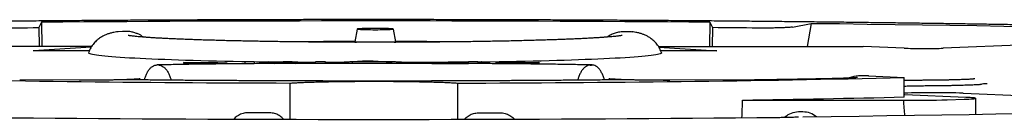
# Model space of a CAD drawing. Header units: millimetres. Extents: x 8 to 738, y 5 to 761.
# Tile 9 of 77: x 443.73 to 462.6, y 299.62 to 301.54. Entities that reach past the tile are written whole.
import ezdxf

# ---------------------------------------------------------------- set-up
doc = ezdxf.new("R2010")
doc.units = ezdxf.units.MM

msp = doc.modelspace()

# ---------------------------------------------------------------- linework, layer by layer
at = {"color": 7, "linetype": 'Continuous', "lineweight": 30}
for p, q in [((444.144, 301.491), (444.091, 301.389)), ((444.144, 301.491), (444.152, 301.025)), ((456.958, 301.491), (456.95, 301.025)), ((456.958, 301.491), (457.007, 301.389)), ((458.538, 301.4), (458.898, 301.471)), ((458.898, 301.471), (458.823, 301.025)), ((444.091, 301.389), (444.097, 301.025)), ((445.699, 301.316), (445.612, 301.309)), ((445.758, 301.316), (445.699, 301.316)), ((450.197, 301.361), (450.153, 301.112)), ((450.934, 301.112), (450.89, 301.361)), ((455.322, 301.316), (455.381, 301.316)), ((457.007, 301.389), (457.001, 301.025)), ((463.203, 301.061), (461.43, 300.993)), ((445.106, 301.025), (441.187, 301.026)), ((445.097, 301.011), (443.988, 300.942)), ((445.063, 300.942), (443.997, 300.942)), ((455.972, 301.025), (459.896, 301.025)), ((455.981, 301.011), (457.092, 300.941)), ((457.082, 300.942), (456.015, 300.942)), ((460.679, 300.993), (459.896, 301.025)), ((447.697, 300.707), (446.869, 300.695)), ((446.869, 300.695), (446.87, 300.701)), ((446.869, 300.695), (446.869, 300.68)), ((446.87, 300.726), (447.697, 300.714)), ((446.872, 300.72), (446.87, 300.726)), ((446.87, 300.726), (446.87, 300.701)), ((446.87, 300.701), (447.525, 300.711)), ((447.525, 300.711), (446.872, 300.72)), ((446.872, 300.72), (446.872, 300.701)), ((447.697, 300.714), (447.697, 300.707)), ((447.697, 300.714), (447.697, 300.691)), ((447.697, 300.707), (447.697, 300.691)), ((448.046, 300.694), (448.047, 300.739)), ((448.047, 300.739), (448.223, 300.739)), ((448.223, 300.739), (448.222, 300.695)), ((448.223, 300.739), (448.223, 300.695)), ((448.612, 300.696), (448.755, 300.706)), ((448.755, 300.706), (448.875, 300.706)), ((448.875, 300.706), (449.007, 300.697)), ((452.027, 300.697), (449.027, 300.697)), ((449.4, 300.697), (449.401, 300.739)), ((449.401, 300.739), (449.584, 300.739)), ((449.584, 300.739), (449.583, 300.697)), ((449.584, 300.739), (449.584, 300.697)), ((450.102, 300.721), (450.101, 300.697)), ((451.072, 300.697), (451.072, 300.722)), ((452.332, 300.701), (452.333, 300.739)), ((452.333, 300.739), (452.508, 300.739)), ((452.508, 300.739), (452.507, 300.696)), ((452.508, 300.739), (452.508, 300.696)), ((452.508, 300.733), (452.574, 300.734)), ((452.508, 300.725), (452.579, 300.724)), ((452.853, 300.714), (453.681, 300.725)), ((452.853, 300.707), (452.853, 300.714)), ((453.68, 300.694), (452.853, 300.707)), ((452.853, 300.707), (452.853, 300.694)), ((453.679, 300.719), (453.025, 300.711)), ((453.025, 300.711), (453.68, 300.701)), ((453.681, 300.725), (453.679, 300.719)), ((453.679, 300.719), (453.679, 300.701)), ((453.68, 300.701), (453.68, 300.694)), ((453.68, 300.701), (453.68, 300.687)), ((453.68, 300.694), (453.68, 300.687)), ((453.681, 300.725), (453.681, 300.687)), ((446.393, 300.668), (446.364, 300.67)), ((454.66, 300.668), (454.689, 300.669)), ((445.723, 300.385), (443.726, 300.379)), ((457.314, 300.378), (455.318, 300.385)), ((459.995, 300.463), (460.007, 300.462)), ((460.007, 300.462), (460.679, 300.428)), ((460.683, 300.053), (460.679, 300.428)), ((460.868, 300.374), (460.68, 300.374)), ((461.814, 300.127), (463.094, 300.076)), ((457.585, 299.994), (460.667, 299.994)), ((460.692, 300.092), (460.682, 300.092)), ((461.864, 300.046), (460.692, 300.092)), ((461.509, 299.999), (461.829, 300.01)), ((462.053, 299.713), (462.053, 300.029)), ((458.736, 299.766), (458.655, 299.765))]:
    msp.add_line(p, q, dxfattribs=at)
at = {"color": 7, "linetype": 'Continuous', "lineweight": 30, "flags": 128}
for points in [[(456.958, 301.491), (456.552, 301.494), (456.145, 301.497), (455.736, 301.5), (455.326, 301.503), (454.914, 301.505), (454.502, 301.507), (454.089, 301.509), (453.675, 301.511), (453.26, 301.513), (452.844, 301.514), (452.428, 301.515), (452.012, 301.516), (451.595, 301.517), (451.178, 301.517), (450.761, 301.518), (450.343, 301.518), (449.926, 301.517), (449.509, 301.517), (449.092, 301.516), (448.676, 301.515), (448.259, 301.514), (447.844, 301.513), (447.429, 301.511), (447.015, 301.51), (446.602, 301.508), (446.189, 301.505), (445.778, 301.503), (445.367, 301.5), (444.958, 301.498), (444.551, 301.494), (444.144, 301.491)], [(458.898, 301.471), (459.439, 301.465), (459.975, 301.458), (460.507, 301.451), (461.035, 301.444), (461.559, 301.436), (462.077, 301.428), (462.59, 301.419), (463.098, 301.41)], [(443.221, 301.38), (443.329, 301.381), (443.438, 301.382), (443.546, 301.384), (443.655, 301.385), (443.764, 301.386), (443.873, 301.387), (443.982, 301.388), (444.091, 301.389)], [(450.543, 301.349), (450.59, 301.349), (450.637, 301.35), (450.681, 301.35), (450.723, 301.351), (450.762, 301.352), (450.796, 301.353), (450.826, 301.354), (450.851, 301.356), (450.87, 301.357), (450.883, 301.359), (450.889, 301.36), (450.889, 301.362), (450.883, 301.364), (450.87, 301.365), (450.851, 301.367), (450.827, 301.368), (450.797, 301.37), (450.762, 301.371), (450.724, 301.372), (450.682, 301.372), (450.637, 301.373), (450.591, 301.373), (450.544, 301.373), (450.497, 301.373), (450.45, 301.373), (450.406, 301.372), (450.364, 301.372), (450.325, 301.371), (450.29, 301.37), (450.261, 301.368), (450.236, 301.367), (450.217, 301.365), (450.204, 301.364), (450.198, 301.362), (450.198, 301.36), (450.204, 301.359), (450.217, 301.357), (450.236, 301.356), (450.26, 301.354), (450.29, 301.353), (450.325, 301.352), (450.363, 301.351), (450.405, 301.35), (450.45, 301.35), (450.496, 301.349), (450.543, 301.349)], [(457.877, 301.38), (457.769, 301.381), (457.66, 301.382), (457.552, 301.383), (457.443, 301.384), (457.335, 301.385), (457.226, 301.386), (457.117, 301.387), (457.007, 301.389)], [(448.045, 300.731), (447.982, 300.733), (447.818, 300.736), (447.658, 300.739), (447.5, 300.743), (447.346, 300.746), (447.196, 300.75), (447.05, 300.754), (446.907, 300.758), (446.769, 300.763), (446.636, 300.767), (446.506, 300.772), (446.382, 300.777), (446.262, 300.782), (446.147, 300.787), (446.038, 300.792), (445.933, 300.798), (445.834, 300.803), (445.74, 300.809), (445.652, 300.815), (445.57, 300.821), (445.493, 300.827), (445.422, 300.833), (445.357, 300.839), (445.299, 300.845), (445.246, 300.851), (445.199, 300.858), (445.159, 300.864), (445.124, 300.87), (445.096, 300.877), (445.075, 300.883), (445.059, 300.89), (445.05, 300.896), (445.048, 300.903), (445.048, 300.904)], [(456.03, 300.904), (456.03, 300.902), (456.027, 300.896), (456.018, 300.889), (456.003, 300.883), (455.981, 300.876), (455.952, 300.87), (455.918, 300.864), (455.877, 300.857), (455.83, 300.851), (455.777, 300.845), (455.718, 300.838), (455.653, 300.832), (455.582, 300.826), (455.505, 300.82), (455.422, 300.814), (455.334, 300.809), (455.24, 300.803), (455.141, 300.798), (455.036, 300.792), (454.926, 300.787), (454.811, 300.782), (454.691, 300.777), (454.566, 300.772), (454.437, 300.767), (454.303, 300.763), (454.165, 300.758), (454.022, 300.754), (453.876, 300.75), (453.725, 300.746), (453.571, 300.742), (453.414, 300.739), (453.253, 300.736), (453.089, 300.732), (452.921, 300.729), (452.752, 300.727), (452.579, 300.724)], [(448.491, 300.724), (448.319, 300.727), (448.223, 300.728)], [(452.12, 300.729), (452.18, 300.728), (452.333, 300.727)], [(461.829, 300.01), (461.877, 300.012), (461.92, 300.014), (461.958, 300.016), (461.99, 300.018), (462.015, 300.02), (462.034, 300.023), (462.047, 300.025), (462.052, 300.028), (462.051, 300.03), (462.044, 300.033), (462.029, 300.035), (462.008, 300.037), (461.981, 300.04), (461.948, 300.042), (461.909, 300.044), (461.864, 300.046)], [(448.519, 299.747), (448.467, 299.748), (448.415, 299.748), (448.363, 299.748), (448.311, 299.748), (448.259, 299.748), (448.207, 299.749), (448.155, 299.749), (448.103, 299.749)], [(452.519, 299.747), (452.571, 299.747), (452.623, 299.748), (452.675, 299.748), (452.727, 299.748), (452.779, 299.748), (452.831, 299.749), (452.883, 299.749), (452.935, 299.749)], [(443.579, 299.654), (443.991, 299.651), (444.404, 299.647), (444.819, 299.644), (445.235, 299.641), (445.652, 299.638), (446.071, 299.636), (446.49, 299.633), (446.911, 299.631), (447.333, 299.629), (447.755, 299.628), (448.178, 299.626), (448.602, 299.625), (449.026, 299.624), (449.45, 299.623), (449.875, 299.623), (450.3, 299.623), (450.725, 299.623), (451.15, 299.623), (451.574, 299.623), (451.999, 299.624), (452.423, 299.625), (452.846, 299.626), (453.27, 299.627), (453.692, 299.629), (454.114, 299.631), (454.534, 299.633), (454.954, 299.635), (455.373, 299.638), (455.79, 299.641), (456.207, 299.643), (456.621, 299.647), (457.035, 299.65), (457.447, 299.654), (457.857, 299.658), (458.265, 299.662)], [(462.95, 299.728), (462.44, 299.72), (461.925, 299.711), (461.406, 299.703), (460.881, 299.695), (460.352, 299.688), (459.818, 299.681), (459.281, 299.674), (458.739, 299.668)]]:
    msp.add_lwpolyline(points, dxfattribs=at)
at = {"color": 7, "linetype": 'Continuous', "lineweight": 30}
for centre, radius, start, end in [((450.181, 301.186), 0.0794, 249.0379, 270.5338), ((450.906, 301.186), 0.0794, 269.6205, 290.9049), ((450.403, 128.238), 172.497, 90.48226, 90.63493), ((450.411, 438.377), 137.656, 269.2032, 269.5793), ((450.524, 452.859), 152.138, 269.64624, 269.77632), ((450.431, 298.473), 2.273, 78.1492, 98.3275), ((450.589, 446.973), 146.252, 270.1893, 270.68344), ((449.904, 718.357), 418.036, 268.69231, 269.86399), ((445.725, 299.885), 0.5, 89.4009, 90.1774), ((451.163, 719.03), 418.71, 270.13194, 271.30235), ((455.316, 299.885), 0.5, 89.8183, 90.5945), ((459.821, 299.958), 0.5, 91.3294, 112.7501), ((462.274, 299.81), 0.5, 89.9976, 106.0675), ((461.254, 283.089), 17.047, 88.1169, 91.9229), ((452.517, 645.719), 345.762, 270.83993, 271.35332), ((460.978, 318.262), 18.271, 269.023, 271.6655), ((458.66, 299.365), 0.4, 90.7029, 131.3897), ((458.741, 299.366), 0.4, 89.9978, 90.7109), ((458.741, 299.366), 0.4, 49.6903, 89.9978)]:
    msp.add_arc(centre, radius, start, end, dxfattribs=at)
for centre, major_axis, ratio, start_param, end_param in [((443.988, 300.442), (0.014, 0.5), 0.56044, 0.015981, 0.050887), ((457.092, 300.442), (-0.014, 0.5), 0.558979, 6.232378, 6.267284), ((461.059, 301.004), (0.5, 0), 0.034899, 3.849652, 5.549708), ((450.531, 587.91), (0.014, 370.852), 0.030227, 3.822062, 3.823514), ((460.983, 319.483), (0.001, 21.49), 0.034899, 2.706611, 2.741193)]:
    msp.add_ellipse(centre, major_axis=major_axis, ratio=ratio, start_param=start_param, end_param=end_param, dxfattribs=at)
for points, knots in [([(478.875, 300.071), (478.876, 300.082), (478.876, 300.111), (478.87, 300.158), (478.859, 300.21), (478.843, 300.259), (478.823, 300.305), (478.801, 300.346), (478.776, 300.384), (478.75, 300.418), (478.722, 300.449), (478.694, 300.477), (478.664, 300.503), (478.633, 300.526), (478.6, 300.548), (478.565, 300.569), (478.527, 300.589), (478.484, 300.608), (478.432, 300.629), (478.368, 300.652), (478.294, 300.674), (478.214, 300.694), (478.133, 300.713), (478.047, 300.731), (477.956, 300.748), (477.862, 300.764), (477.765, 300.78), (477.664, 300.795), (477.558, 300.809), (477.447, 300.824), (477.332, 300.838), (477.211, 300.852), (477.086, 300.866), (476.956, 300.88), (476.82, 300.893), (476.68, 300.907), (476.534, 300.92), (476.384, 300.934), (476.228, 300.947), (476.067, 300.96), (475.902, 300.973), (475.731, 300.985), (475.555, 300.998), (475.374, 301.011), (475.188, 301.023), (474.998, 301.036), (474.802, 301.048), (474.601, 301.06), (474.396, 301.072), (474.186, 301.084), (473.971, 301.096), (473.751, 301.108), (473.527, 301.119), (473.298, 301.131), (473.064, 301.142), (472.826, 301.153), (472.583, 301.165), (472.336, 301.176), (472.084, 301.186), (471.828, 301.197), (471.568, 301.208), (471.303, 301.218), (471.034, 301.229), (470.761, 301.239), (470.484, 301.249), (470.203, 301.259), (469.918, 301.269), (469.628, 301.278), (469.335, 301.288), (469.039, 301.297), (468.738, 301.306), (468.434, 301.315), (468.126, 301.324), (467.814, 301.333), (467.499, 301.341), (467.18, 301.35), (466.858, 301.358), (466.533, 301.366), (466.204, 301.374), (465.873, 301.382), (465.538, 301.389), (465.2, 301.397), (464.859, 301.404), (464.515, 301.411), (464.168, 301.418), (463.819, 301.425), (463.467, 301.431), (463.112, 301.438), (462.754, 301.444), (462.394, 301.45), (462.032, 301.456), (461.667, 301.462), (461.3, 301.467), (460.931, 301.472), (460.56, 301.477), (460.187, 301.482), (459.811, 301.487), (459.434, 301.492), (459.055, 301.496), (458.674, 301.5), (458.292, 301.504), (457.908, 301.508), (457.522, 301.512), (457.135, 301.515), (456.747, 301.518), (456.357, 301.521), (455.967, 301.524), (455.575, 301.527), (455.182, 301.529), (454.788, 301.531), (454.393, 301.533), (453.998, 301.535), (453.602, 301.537), (453.205, 301.538), (452.807, 301.539), (452.409, 301.54), (452.011, 301.541), (451.613, 301.542), (451.214, 301.542), (450.815, 301.543), (450.416, 301.543), (450.017, 301.543), (449.618, 301.542), (449.22, 301.542), (448.821, 301.541), (448.423, 301.54), (448.026, 301.539), (447.628, 301.537), (447.232, 301.536), (446.836, 301.534), (446.441, 301.532), (446.047, 301.53), (445.654, 301.528), (445.261, 301.525), (444.87, 301.522), (444.48, 301.52), (444.091, 301.516), (443.704, 301.513), (443.317, 301.51), (442.933, 301.506), (442.55, 301.502), (442.168, 301.498), (441.788, 301.494), (441.41, 301.489), (441.034, 301.485), (440.66, 301.48), (440.288, 301.475), (439.918, 301.47), (439.55, 301.464), (439.184, 301.459), (438.821, 301.453), (438.46, 301.447), (438.102, 301.441), (437.746, 301.434), (437.392, 301.428), (437.042, 301.421), (436.694, 301.414), (436.349, 301.407), (436.007, 301.4), (435.667, 301.393), (435.331, 301.385), (434.998, 301.378), (434.668, 301.37), (434.342, 301.362), (434.018, 301.354), (433.698, 301.345), (433.382, 301.337), (433.069, 301.328), (432.759, 301.319), (432.453, 301.31), (432.151, 301.301), (431.853, 301.292), (431.558, 301.283), (431.267, 301.273), (430.981, 301.263), (430.698, 301.254), (430.419, 301.244), (430.144, 301.233), (429.874, 301.223), (429.607, 301.213), (429.345, 301.202), (429.087, 301.191), (428.834, 301.181), (428.585, 301.17), (428.34, 301.159), (428.1, 301.147), (427.865, 301.136), (427.634, 301.125), (427.407, 301.113), (427.186, 301.102), (426.969, 301.09), (426.757, 301.078), (426.549, 301.066), (426.347, 301.054), (426.149, 301.042), (425.957, 301.029), (425.769, 301.017), (425.586, 301.004), (425.408, 300.992), (425.236, 300.979), (425.068, 300.966), (424.905, 300.953), (424.748, 300.94), (424.595, 300.927), (424.448, 300.913), (424.306, 300.9), (424.169, 300.887), (424.037, 300.873), (423.91, 300.859), (423.788, 300.845), (423.671, 300.831), (423.56, 300.817), (423.453, 300.803), (423.351, 300.788), (423.253, 300.773), (423.161, 300.758), (423.072, 300.742), (422.987, 300.725), (422.906, 300.708), (422.827, 300.689), (422.748, 300.668), (422.675, 300.645), (422.611, 300.622), (422.559, 300.6), (422.516, 300.579), (422.478, 300.557), (422.443, 300.535), (422.41, 300.511), (422.379, 300.485), (422.349, 300.457), (422.321, 300.427), (422.294, 300.394), (422.27, 300.357), (422.246, 300.316), (422.225, 300.27), (422.208, 300.219), (422.196, 300.165), (422.189, 300.116), (422.189, 300.084), (422.189, 300.071)], [0, 0, 0, 0, 0.000774, 0.002077, 0.003376, 0.004676, 0.005985, 0.007313, 0.008673, 0.010082, 0.01156, 0.013129, 0.014818, 0.01666, 0.0187, 0.020994, 0.023624, 0.026712, 0.030454, 0.035181, 0.041285, 0.046711, 0.051802, 0.057199, 0.062352, 0.06735, 0.072245, 0.077068, 0.081838, 0.086569, 0.091269, 0.095945, 0.100601, 0.105243, 0.109871, 0.114488, 0.119097, 0.123698, 0.128292, 0.132881, 0.137465, 0.142045, 0.146622, 0.151195, 0.155765, 0.160333, 0.164899, 0.169462, 0.174024, 0.178584, 0.183143, 0.187701, 0.192257, 0.196813, 0.201367, 0.205921, 0.210473, 0.215025, 0.219577, 0.224127, 0.228677, 0.233227, 0.237776, 0.242325, 0.246873, 0.251421, 0.255968, 0.260516, 0.265063, 0.269609, 0.274155, 0.278701, 0.283247, 0.287793, 0.292338, 0.296883, 0.301428, 0.305973, 0.310518, 0.315062, 0.319607, 0.324151, 0.328695, 0.333239, 0.337783, 0.342327, 0.34687, 0.351414, 0.355958, 0.360501, 0.365044, 0.369588, 0.374131, 0.378674, 0.383217, 0.38776, 0.392303, 0.396846, 0.401388, 0.405931, 0.410474, 0.415017, 0.419559, 0.424102, 0.428644, 0.433187, 0.43773, 0.442272, 0.446814, 0.451357, 0.455899, 0.460442, 0.464984, 0.469527, 0.474069, 0.478611, 0.483154, 0.487696, 0.492238, 0.496781, 0.501323, 0.505865, 0.510408, 0.51495, 0.519492, 0.524035, 0.528577, 0.533119, 0.537662, 0.542204, 0.546746, 0.551289, 0.555831, 0.560374, 0.564916, 0.569459, 0.574001, 0.578544, 0.583086, 0.587629, 0.592172, 0.596714, 0.601257, 0.6058, 0.610343, 0.614885, 0.619428, 0.623971, 0.628514, 0.633058, 0.637601, 0.642144, 0.646687, 0.651231, 0.655774, 0.660318, 0.664861, 0.669405, 0.673949, 0.678493, 0.683037, 0.687582, 0.692126, 0.69667, 0.701215, 0.70576, 0.710305, 0.71485, 0.719396, 0.723941, 0.728487, 0.733033, 0.737579, 0.742126, 0.746673, 0.75122, 0.755767, 0.760315, 0.764863, 0.769412, 0.773961, 0.778511, 0.783061, 0.787611, 0.792162, 0.796714, 0.801267, 0.80582, 0.810375, 0.81493, 0.819486, 0.824043, 0.828602, 0.833162, 0.837723, 0.842286, 0.846851, 0.851419, 0.855988, 0.86056, 0.865136, 0.869715, 0.874297, 0.878885, 0.883477, 0.888076, 0.892681, 0.897295, 0.901919, 0.906555, 0.911205, 0.915873, 0.920562, 0.925278, 0.930029, 0.934825, 0.93968, 0.944616, 0.949669, 0.954893, 0.96039, 0.966345, 0.971214, 0.974848, 0.977864, 0.980429, 0.982657, 0.984632, 0.986412, 0.988042, 0.989557, 0.990982, 0.992342, 0.993655, 0.995062, 0.996431, 0.997772, 0.999096, 1, 1, 1, 1]), ([(445.612, 301.31), (445.593, 301.307), (445.56, 301.302), (445.516, 301.293), (445.481, 301.284), (445.449, 301.276), (445.42, 301.267), (445.391, 301.256), (445.363, 301.244), (445.334, 301.231), (445.304, 301.215), (445.273, 301.196), (445.242, 301.174), (445.21, 301.148), (445.178, 301.117), (445.146, 301.083), (445.117, 301.044), (445.09, 301.001), (445.067, 300.955), (445.053, 300.922), (445.048, 300.905), (445.048, 300.905)], [0, 0, 0, 0, 0.1442353, 0.2553268, 0.3375076, 0.4081819, 0.4677426, 0.5191907, 0.5649221, 0.606776, 0.6461991, 0.6843541, 0.722158, 0.7600709, 0.7985446, 0.8377571, 0.877649, 0.9180472, 0.9587722, 0.999688, 1, 1, 1, 1]), ([(446.098, 301.206), (446.094, 301.209), (446.084, 301.216), (446.067, 301.228), (446.045, 301.241), (446.02, 301.254), (445.993, 301.267), (445.963, 301.279), (445.92, 301.294), (445.869, 301.307), (445.818, 301.314), (445.782, 301.316), (445.764, 301.316), (445.758, 301.316)], [0, 0, 0, 0, 0.039569, 0.103684, 0.174119, 0.250878, 0.333969, 0.423398, 0.519174, 0.707134, 0.849988, 0.947633, 1, 1, 1, 1]), ([(454.983, 301.206), (454.986, 301.208), (455.012, 301.229), (455.067, 301.259), (455.148, 301.292), (455.234, 301.312), (455.292, 301.315), (455.322, 301.316)], [0, 0, 0, 0, 0.0354937, 0.2724775, 0.5170489, 0.7568839, 1, 1, 1, 1]), ([(455.381, 301.316), (455.41, 301.316), (455.439, 301.316), (455.467, 301.309), (455.468, 301.309)], [0, 0, 0, 0, 0.9853889, 1, 1, 1, 1]), ([(456.029, 300.905), (456.028, 300.908), (456.022, 300.929), (456.007, 300.964), (455.983, 301.009), (455.956, 301.05), (455.927, 301.088), (455.897, 301.121), (455.865, 301.15), (455.834, 301.175), (455.804, 301.197), (455.774, 301.215), (455.746, 301.23), (455.718, 301.243), (455.691, 301.255), (455.664, 301.264), (455.637, 301.273), (455.607, 301.282), (455.574, 301.29), (455.534, 301.298), (455.498, 301.305), (455.474, 301.308), (455.468, 301.309)], [0, 0, 0, 0, 0.0087077, 0.0498272, 0.0902912, 0.130085, 0.1691698, 0.2075053, 0.2451068, 0.2821292, 0.3189396, 0.3560817, 0.394181, 0.4341974, 0.4773047, 0.5249665, 0.5791018, 0.6424303, 0.7192466, 0.8174876, 0.9560406, 1, 1, 1, 1]), ([(458.538, 301.4), (458.529, 301.399), (458.512, 301.396), (458.471, 301.392), (458.426, 301.389), (458.38, 301.387), (458.336, 301.385), (458.296, 301.384), (458.263, 301.383), (458.224, 301.382), (458.178, 301.381), (458.128, 301.38), (458.082, 301.379), (458.04, 301.379), (457.992, 301.379), (457.937, 301.379), (457.897, 301.379), (457.877, 301.38)], [0, 0, 0, 0, 0.125742, 0.249202, 0.335549, 0.41848, 0.498912, 0.543929, 0.587324, 0.629318, 0.690192, 0.749359, 0.793383, 0.835825, 0.877176, 0.938284, 1, 1, 1, 1]), ([(455.273, 301.237), (455.273, 301.237), (455.272, 301.237), (455.266, 301.236), (455.254, 301.234), (455.237, 301.231), (455.213, 301.228), (455.183, 301.224), (455.146, 301.22), (455.102, 301.216), (455.052, 301.211), (454.996, 301.207), (454.934, 301.202), (454.866, 301.197), (454.792, 301.192), (454.713, 301.188), (454.628, 301.183), (454.538, 301.178), (454.443, 301.174), (454.343, 301.169), (454.239, 301.165), (454.13, 301.161), (454.016, 301.156), (453.899, 301.152), (453.777, 301.149), (453.651, 301.145), (453.522, 301.141), (453.389, 301.138), (453.253, 301.134), (453.113, 301.131), (452.97, 301.128), (452.825, 301.126), (452.676, 301.123), (452.525, 301.12), (452.372, 301.118), (452.217, 301.116), (452.059, 301.114), (451.9, 301.113), (451.739, 301.111), (451.577, 301.11), (451.413, 301.109), (451.248, 301.108), (451.083, 301.107), (450.917, 301.106), (450.75, 301.106), (450.584, 301.106), (450.417, 301.106), (450.25, 301.106), (450.084, 301.107), (449.918, 301.107), (449.753, 301.108), (449.589, 301.109), (449.426, 301.11), (449.264, 301.112), (449.104, 301.113), (448.945, 301.115), (448.789, 301.117), (448.634, 301.119), (448.482, 301.122), (448.332, 301.124), (448.185, 301.127), (448.04, 301.13), (447.899, 301.133), (447.761, 301.136), (447.626, 301.139), (447.494, 301.143), (447.367, 301.147), (447.243, 301.15), (447.123, 301.154), (447.007, 301.158), (446.895, 301.163), (446.788, 301.167), (446.685, 301.171), (446.588, 301.176), (446.495, 301.181), (446.407, 301.185), (446.324, 301.19), (446.247, 301.195), (446.175, 301.2), (446.109, 301.205), (446.048, 301.21), (445.994, 301.214), (445.946, 301.219), (445.905, 301.223), (445.87, 301.228), (445.844, 301.231), (445.825, 301.234), (445.813, 301.236), (445.806, 301.237), (445.806, 301.238), (445.805, 301.238)], [0, 0, 0, 0, 0.005161, 0.012284, 0.020139, 0.028701, 0.037913, 0.04769, 0.05794, 0.068571, 0.079503, 0.09067, 0.102017, 0.113506, 0.125103, 0.136786, 0.148537, 0.160341, 0.172188, 0.18407, 0.195981, 0.207916, 0.21987, 0.231841, 0.243825, 0.255822, 0.267828, 0.279843, 0.291866, 0.303894, 0.315929, 0.327968, 0.340011, 0.352058, 0.364108, 0.376161, 0.388217, 0.400274, 0.412333, 0.424394, 0.436456, 0.44852, 0.460584, 0.472649, 0.484714, 0.49678, 0.508845, 0.520911, 0.532977, 0.545042, 0.557107, 0.569171, 0.581234, 0.593296, 0.605357, 0.617416, 0.629474, 0.641529, 0.653582, 0.665632, 0.677679, 0.689722, 0.701762, 0.713796, 0.725826, 0.737849, 0.749865, 0.761872, 0.77387, 0.785857, 0.797831, 0.809789, 0.821729, 0.833647, 0.845537, 0.857396, 0.869214, 0.880983, 0.89269, 0.904318, 0.915845, 0.927243, 0.93847, 0.949475, 0.960185, 0.97051, 0.979225, 0.987307, 0.99469, 1, 1, 1, 1]), ([(450.155, 301.123), (450.122, 301.123), (450.044, 301.123), (449.92, 301.122), (449.784, 301.121), (449.649, 301.12), (449.516, 301.118), (449.384, 301.117), (449.257, 301.115), (449.174, 301.114), (449.134, 301.113)], [0, 0, 0, 0, 0.092493, 0.222934, 0.353387, 0.483858, 0.614351, 0.74487, 0.87542, 1, 1, 1, 1]), ([(451.947, 301.113), (451.908, 301.114), (451.826, 301.115), (451.699, 301.117), (451.567, 301.118), (451.434, 301.12), (451.299, 301.121), (451.163, 301.122), (451.041, 301.123), (450.963, 301.123), (450.932, 301.123)], [0, 0, 0, 0, 0.122242, 0.253668, 0.385054, 0.516404, 0.647725, 0.779022, 0.9103, 1, 1, 1, 1]), ([(449.027, 300.697), (448.997, 300.697), (448.911, 300.697), (448.769, 300.697), (448.6, 300.696), (448.432, 300.696), (448.264, 300.695), (448.098, 300.694), (447.932, 300.693), (447.767, 300.691), (447.604, 300.69), (447.443, 300.688), (447.283, 300.686), (447.125, 300.684), (446.97, 300.682), (446.817, 300.679), (446.666, 300.676), (446.52, 300.674), (446.416, 300.671), (446.362, 300.67), (446.353, 300.67)], [0, 0, 0, 0, 0.031555, 0.091517, 0.151481, 0.211447, 0.271416, 0.331387, 0.391362, 0.451342, 0.511327, 0.57132, 0.63132, 0.69133, 0.751351, 0.811384, 0.871431, 0.931494, 0.988431, 1, 1, 1, 1]), ([(448.496, 300.734), (448.495, 300.733), (448.494, 300.729), (448.492, 300.726), (448.491, 300.724)], [0, 0, 0, 0, 0.5603283, 1, 1, 1, 1]), ([(449.927, 300.697), (449.921, 300.705), (449.914, 300.715), (449.933, 300.726), (449.967, 300.729), (450.022, 300.732), (450.096, 300.735), (450.179, 300.737), (450.268, 300.738), (450.363, 300.739), (450.459, 300.739), (450.551, 300.739), (450.637, 300.739), (450.72, 300.738), (450.799, 300.737), (450.874, 300.735), (450.943, 300.733), (451, 300.731), (451.041, 300.728), (451.067, 300.725), (451.073, 300.722), (451.071, 300.719), (451.072, 300.716), (451.072, 300.713), (451.071, 300.707), (451.071, 300.701), (451.071, 300.697)], [0, 0, 0, 0, 0.234942, 0.2671872, 0.2979928, 0.3292018, 0.3626091, 0.3945372, 0.42547, 0.4565978, 0.488816, 0.5173656, 0.5452221, 0.5726507, 0.6001323, 0.6281788, 0.657731, 0.6855602, 0.7120931, 0.7383741, 0.7655209, 0.7930229, 0.8205107, 0.8479985, 0.8754864, 1, 1, 1, 1]), ([(451.626, 300.697), (451.629, 300.697), (451.659, 300.698), (451.721, 300.699), (451.809, 300.7), (451.893, 300.701), (451.98, 300.701), (452.067, 300.701), (452.156, 300.701), (452.244, 300.701), (452.302, 300.701), (452.332, 300.701)], [0, 0, 0, 0, 0.0132813, 0.167559, 0.2838047, 0.3992981, 0.5179194, 0.6384311, 0.7589524, 0.8794782, 1, 1, 1, 1]), ([(454.7, 300.67), (454.68, 300.67), (454.612, 300.672), (454.494, 300.674), (454.345, 300.677), (454.194, 300.68), (454.04, 300.682), (453.884, 300.684), (453.725, 300.686), (453.565, 300.688), (453.403, 300.69), (453.24, 300.692), (453.075, 300.693), (452.909, 300.694), (452.742, 300.695), (452.574, 300.696), (452.406, 300.696), (452.24, 300.697), (452.114, 300.697), (452.044, 300.697), (452.027, 300.697)], [0, 0, 0, 0, 0.025238, 0.085343, 0.145429, 0.205497, 0.265547, 0.325583, 0.385605, 0.445617, 0.505619, 0.565612, 0.625599, 0.685579, 0.745555, 0.805527, 0.865495, 0.925461, 0.982271, 1, 1, 1, 1]), ([(452.579, 300.724), (452.578, 300.726), (452.577, 300.729), (452.575, 300.733), (452.574, 300.734)], [0, 0, 0, 0, 0.559982, 1, 1, 1, 1]), ([(446.118, 300.381), (446.124, 300.403), (446.137, 300.447), (446.162, 300.507), (446.192, 300.563), (446.229, 300.61), (446.27, 300.645), (446.316, 300.668), (446.348, 300.669), (446.364, 300.67)], [0, 0, 0, 0, 0.121312, 0.253997, 0.392188, 0.535884, 0.685086, 0.839792, 1, 1, 1, 1]), ([(446.393, 300.668), (446.407, 300.666), (446.435, 300.662), (446.477, 300.638), (446.517, 300.604), (446.554, 300.557), (446.586, 300.499), (446.612, 300.439), (446.625, 300.395), (446.631, 300.377)], [0, 0, 0, 0, 0.148308, 0.296612, 0.444911, 0.593207, 0.741117, 0.889422, 1, 1, 1, 1]), ([(454.66, 300.668), (454.646, 300.666), (454.617, 300.661), (454.575, 300.638), (454.535, 300.604), (454.499, 300.557), (454.466, 300.499), (454.44, 300.439), (454.427, 300.395), (454.421, 300.376)], [0, 0, 0, 0, 0.147298, 0.296653, 0.442871, 0.593276, 0.739403, 0.889854, 1, 1, 1, 1]), ([(454.935, 300.381), (454.934, 300.383), (454.928, 300.412), (454.911, 300.46), (454.883, 300.524), (454.85, 300.577), (454.814, 300.62), (454.774, 300.65), (454.732, 300.668), (454.703, 300.669), (454.689, 300.669)], [0, 0, 0, 0, 0.011922, 0.153807, 0.292699, 0.435591, 0.574392, 0.717334, 0.85773, 1, 1, 1, 1]), ([(446.037, 300.403), (446.037, 300.403), (446.037, 300.403), (446.034, 300.402), (446.027, 300.401), (446.014, 300.4), (445.995, 300.399), (445.97, 300.397), (445.938, 300.395), (445.901, 300.393), (445.857, 300.391), (445.808, 300.389), (445.754, 300.387), (445.695, 300.385), (445.632, 300.383), (445.565, 300.382), (445.494, 300.38), (445.42, 300.379), (445.344, 300.378), (445.265, 300.377), (445.184, 300.376), (445.102, 300.375), (445.018, 300.375), (444.94, 300.375), (444.89, 300.375), (444.868, 300.375)], [0, 0, 0, 0, 0.001668, 0.029082, 0.059974, 0.094441, 0.132309, 0.173176, 0.216521, 0.26181, 0.308572, 0.35643, 0.4051, 0.45437, 0.504089, 0.554146, 0.60446, 0.654971, 0.705633, 0.756411, 0.807279, 0.858214, 0.909198, 0.960215, 1, 1, 1, 1]), ([(455.311, 300.385), (455.259, 300.384), (455.108, 300.383), (454.857, 300.38), (454.558, 300.378), (454.257, 300.375), (453.955, 300.373), (453.652, 300.371), (453.348, 300.369), (453.043, 300.367), (452.737, 300.366), (452.43, 300.364), (452.123, 300.363), (451.815, 300.362), (451.506, 300.361), (451.198, 300.361), (450.889, 300.361), (450.58, 300.361), (450.271, 300.361), (449.962, 300.361), (449.653, 300.361), (449.344, 300.362), (449.036, 300.363), (448.728, 300.364), (448.422, 300.365), (448.115, 300.367), (447.81, 300.368), (447.505, 300.37), (447.202, 300.372), (446.9, 300.374), (446.598, 300.377), (446.299, 300.38), (446.009, 300.382), (445.82, 300.384), (445.73, 300.385)], [0, 0, 0, 0, 0.01674, 0.048544, 0.080349, 0.112155, 0.143961, 0.175767, 0.207574, 0.239381, 0.271189, 0.302996, 0.334805, 0.366613, 0.398421, 0.43023, 0.462038, 0.493847, 0.525656, 0.557465, 0.589273, 0.621082, 0.652891, 0.684699, 0.716507, 0.748315, 0.780123, 0.81193, 0.843737, 0.875544, 0.907351, 0.939156, 0.970962, 1, 1, 1, 1]), ([(448.911, 300.321), (448.937, 300.323), (448.989, 300.326), (449.084, 300.331), (449.19, 300.336), (449.308, 300.34), (449.435, 300.343), (449.573, 300.347), (449.718, 300.35), (449.87, 300.352), (450.027, 300.354), (450.189, 300.355), (450.354, 300.356), (450.52, 300.356), (450.685, 300.356), (450.85, 300.355), (451.012, 300.354), (451.169, 300.352), (451.321, 300.349), (451.466, 300.347), (451.603, 300.343), (451.731, 300.34), (451.848, 300.336), (451.954, 300.331), (452.049, 300.326), (452.101, 300.323), (452.127, 300.321)], [0, 0, 0, 0, 0.04165, 0.083226, 0.125083, 0.166724, 0.208235, 0.249976, 0.291815, 0.333347, 0.374932, 0.41677, 0.45834, 0.500001, 0.541535, 0.583104, 0.625063, 0.666529, 0.70806, 0.750017, 0.791643, 0.833155, 0.874912, 0.916712, 0.958288, 1, 1, 1, 1]), ([(448.913, 299.624), (448.913, 299.693), (448.912, 299.925), (448.912, 300.157), (448.911, 300.321)], [0, 0, 0, 0, 0.29482, 1, 1, 1, 1]), ([(452.125, 299.624), (452.125, 299.693), (452.126, 299.925), (452.126, 300.157), (452.127, 300.321)], [0, 0, 0, 0, 0.294793, 1, 1, 1, 1]), ([(456.188, 300.374), (456.173, 300.374), (456.13, 300.374), (456.059, 300.374), (455.975, 300.375), (455.893, 300.375), (455.811, 300.376), (455.732, 300.377), (455.654, 300.378), (455.58, 300.379), (455.508, 300.381), (455.44, 300.383), (455.375, 300.384), (455.314, 300.386), (455.258, 300.388), (455.207, 300.39), (455.161, 300.392), (455.121, 300.395), (455.087, 300.397), (455.061, 300.399), (455.041, 300.4), (455.029, 300.401), (455.022, 300.402), (455.022, 300.402), (455.021, 300.402)], [0, 0, 0, 0, 0.0268791, 0.0779741, 0.1290637, 0.1801281, 0.2311534, 0.2821243, 0.3330223, 0.3838254, 0.4345062, 0.4850298, 0.5353506, 0.5854085, 0.6351218, 0.6843784, 0.733022, 0.7808325, 0.8274992, 0.8725902, 0.9106428, 0.9456392, 0.9771907, 1, 1, 1, 1]), ([(457.948, 300.382), (457.935, 300.382), (457.896, 300.381), (457.83, 300.381), (457.75, 300.38), (457.669, 300.379), (457.586, 300.379), (457.502, 300.378), (457.42, 300.378), (457.357, 300.378), (457.322, 300.378), (457.314, 300.378)], [0, 0, 0, 0, 0.067679, 0.195987, 0.324445, 0.453044, 0.581747, 0.710521, 0.839339, 0.961404, 1, 1, 1, 1]), ([(459.237, 300.405), (459.188, 300.404), (459.047, 300.401), (458.811, 300.397), (458.528, 300.392), (458.241, 300.387), (458.046, 300.384), (457.948, 300.382)], [0, 0, 0, 0, 0.115672, 0.335383, 0.555103, 0.774831, 1, 1, 1, 1]), ([(459.784, 300.428), (459.784, 300.428), (459.784, 300.428), (459.778, 300.427), (459.768, 300.426), (459.751, 300.425), (459.728, 300.423), (459.698, 300.421), (459.663, 300.419), (459.621, 300.417), (459.574, 300.415), (459.522, 300.413), (459.465, 300.411), (459.404, 300.409), (459.338, 300.407), (459.282, 300.406), (459.247, 300.405), (459.237, 300.405)], [0, 0, 0, 0, 0.030997, 0.079216, 0.133757, 0.194386, 0.260387, 0.33077, 0.404519, 0.480749, 0.558773, 0.638089, 0.718339, 0.79927, 0.880706, 0.962519, 1, 1, 1, 1]), ([(459.995, 300.463), (459.95, 300.462), (459.888, 300.46), (459.826, 300.459), (459.809, 300.458)], [0, 0, 0, 0, 0.7258021, 1, 1, 1, 1]), ([(462.037, 300.402), (462.037, 300.402), (462.037, 300.402), (462.034, 300.402), (462.027, 300.401), (462.014, 300.4), (461.995, 300.398), (461.97, 300.396), (461.938, 300.394), (461.901, 300.392), (461.857, 300.39), (461.808, 300.388), (461.754, 300.386), (461.695, 300.385), (461.632, 300.383), (461.565, 300.381), (461.494, 300.38), (461.42, 300.378), (461.344, 300.377), (461.265, 300.376), (461.184, 300.375), (461.102, 300.375), (461.018, 300.374), (460.94, 300.374), (460.89, 300.374), (460.868, 300.374)], [0, 0, 0, 0, 0.001668, 0.029082, 0.059974, 0.094441, 0.132309, 0.173176, 0.216521, 0.26181, 0.308572, 0.35643, 0.4051, 0.45437, 0.504089, 0.554146, 0.60446, 0.654971, 0.705633, 0.756411, 0.807279, 0.858214, 0.909198, 0.960215, 1, 1, 1, 1]), ([(461.377, 300.269), (461.354, 300.268), (461.288, 300.268), (461.178, 300.266), (461.05, 300.265), (460.925, 300.263), (460.801, 300.26), (460.721, 300.259), (460.681, 300.258)], [0, 0, 0, 0, 0.095159, 0.276101, 0.457089, 0.638132, 0.81924, 1, 1, 1, 1]), ([(462.167, 300.295), (462.167, 300.295), (462.166, 300.295), (462.16, 300.294), (462.149, 300.293), (462.132, 300.291), (462.108, 300.29), (462.078, 300.288), (462.042, 300.286), (462, 300.284), (461.953, 300.282), (461.901, 300.28), (461.843, 300.278), (461.782, 300.276), (461.716, 300.274), (461.647, 300.273), (461.575, 300.271), (461.5, 300.27), (461.434, 300.269), (461.393, 300.269), (461.377, 300.269)], [0, 0, 0, 0, 0.0272113, 0.0657495, 0.1093047, 0.1576581, 0.2102169, 0.2661862, 0.3247612, 0.3852522, 0.4471258, 0.5099936, 0.5735802, 0.637692, 0.7021924, 0.7669837, 0.8319952, 0.8971743, 0.9624816, 1, 1, 1, 1]), ([(448.103, 299.749), (448.087, 299.749), (448.055, 299.748), (448.007, 299.737), (447.961, 299.721), (447.918, 299.699), (447.878, 299.671), (447.849, 299.648), (447.835, 299.632), (447.832, 299.627)], [0, 0, 0, 0, 0.159152, 0.316592, 0.47534, 0.638339, 0.791973, 0.948389, 1, 1, 1, 1]), ([(448.785, 299.625), (448.78, 299.631), (448.754, 299.659), (448.711, 299.693), (448.657, 299.721), (448.612, 299.736), (448.566, 299.746), (448.535, 299.747), (448.519, 299.747)], [0, 0, 0, 0, 0.0774295, 0.3783499, 0.5327352, 0.6859118, 0.8407423, 1, 1, 1, 1]), ([(452.256, 299.625), (452.26, 299.631), (452.273, 299.649), (452.303, 299.673), (452.34, 299.7), (452.381, 299.721), (452.426, 299.736), (452.472, 299.745), (452.503, 299.747), (452.519, 299.747)], [0, 0, 0, 0, 0.072491, 0.224874, 0.375538, 0.530575, 0.684427, 0.839973, 1, 1, 1, 1]), ([(452.935, 299.749), (452.951, 299.748), (452.983, 299.747), (453.031, 299.737), (453.077, 299.721), (453.134, 299.691), (453.178, 299.659), (453.204, 299.631), (453.207, 299.627)], [0, 0, 0, 0, 0.158835, 0.315995, 0.47449, 0.637258, 0.946172, 1, 1, 1, 1]), ([(458.265, 299.662), (458.306, 299.662), (458.388, 299.663), (458.496, 299.666), (458.589, 299.669), (458.634, 299.672), (458.658, 299.674)], [0, 0, 0, 0, 0.246151, 0.487594, 0.735442, 1, 1, 1, 1])]:
    msp.add_open_spline(points, degree=3, knots=knots, dxfattribs=at)

doc.saveas('drawing.dxf')
